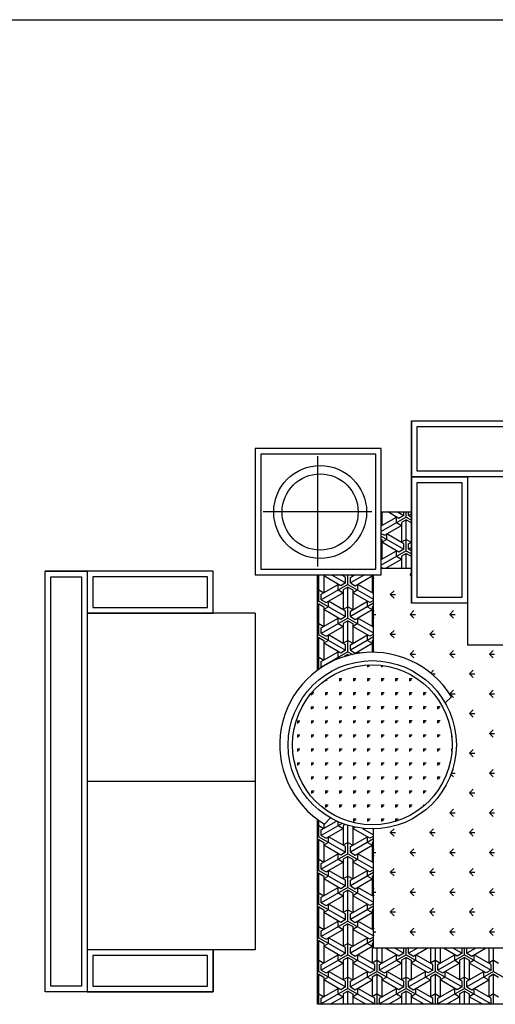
# Model space of a CAD drawing. Header units: millimetres. Extents: x -30782 to 40110, y 35885 to 73818.
# Tile 13 of 166: x -26483 to -24786, y 55286 to 58796. Entities that reach past the tile are written whole.
import ezdxf

# ---------------------------------------------------------------- set-up
doc = ezdxf.new("R2010")
doc.units = ezdxf.units.MM
doc.layers.add('L1', color=7, linetype='Continuous')

# ---------------------------------------------------------------- blocks, each defined once
blk = doc.blocks.new('A$C6C4D0418')
for p, q in [((1307.7, 2080), (3507.7, 2080)), ((1307.7, 2080), (1307.7, 1430)), ((1307.7, 1880), (1307.7, 2080)), ((1327.7, 2060), (3487.7, 2060)), ((1327.7, 1900), (1327.7, 2060)), ((1199.7, 1980.6), (749.7, 1980.6)), ((749.7, 1980.6), (749.7, 1530.6)), ((1199.7, 1530.6), (1199.7, 1980.6)), ((1179.7, 1960.6), (769.7, 1960.6)), ((769.7, 1960.6), (769.7, 1550.6)), ((972.1, 1953.9), (972.1, 1560.5)), ((1179.7, 1550.6), (1179.7, 1960.6)), ((3487.7, 1900), (1327.7, 1900)), ((3507.7, 1880), (1307.7, 1880)), ((3507.7, 1880), (1307.7, 1880)), ((1307.7, 1880), (1507.7, 1880)), ((1307.7, 1430), (1307.7, 1880)), ((1507.7, 1880), (1507.7, 1280)), ((1507.7, 1880), (1507.7, 1430)), ((1327.7, 1860), (1487.7, 1860)), ((1327.7, 1450), (1327.7, 1860)), ((1487.7, 1860), (1487.7, 1450)), ((1166.2, 1754.8), (777.9, 1754.8)), ((1199.7, 1754.8), (1307.7, 1754.8)), ((1202.2, 1754.8), (1202.2, 1706.9)), ((1262.8, 1731.9), (1223.1, 1754.8)), ((1257.7, 1754.8), (1280.1, 1741.9)), ((1280.1, 1741.9), (1280.1, 1754.8)), ((1288.8, 1736.9), (1288.8, 1754.8)), ((1297.4, 1741.9), (1297.4, 1754.8)), ((1288.8, 1736.9), (1199.7, 1685.5)), ((1199.7, 1705.5), (1254.1, 1736.9)), ((1254.1, 1716.9), (1254.1, 1736.9)), ((1280.1, 1741.9), (1262.8, 1731.9)), ((1288.8, 1726.9), (1271.4, 1716.9)), ((1288.8, 1736.9), (1307.7, 1726)), ((1288.8, 1616.9), (1288.8, 1726.9)), ((1288.8, 1726.9), (1306.1, 1716.9)), ((1307.7, 1747.8), (1297.4, 1741.9)), ((1297.4, 1741.9), (1307.7, 1736)), ((1199.7, 1708.3), (1202.2, 1706.9)), ((1210.8, 1671.9), (1271.4, 1706.9)), ((1254.1, 1716.9), (1271.4, 1706.9)), ((1271.4, 1716.9), (1271.4, 1646.9)), ((1306.1, 1716.9), (1306.1, 1646.9)), ((1307.7, 1707.8), (1306.1, 1706.9)), ((1307.7, 1706), (1306.1, 1706.9)), ((1199.7, 1678.3), (1210.8, 1671.9)), ((1199.7, 1668.3), (1280.1, 1621.9)), ((1199.7, 1658.3), (1202.2, 1656.9)), ((1219.5, 1656.9), (1202.2, 1646.9)), ((1202.2, 1656.9), (1202.2, 1586.9)), ((1219.5, 1656.9), (1219.5, 1676.9)), ((1280.1, 1641.9), (1219.5, 1676.9)), ((1288.8, 1656.9), (1271.4, 1646.9)), ((1288.8, 1656.9), (1306.1, 1646.9)), ((1288.8, 1616.9), (1199.7, 1565.5)), ((1199.7, 1585.5), (1254.1, 1616.9)), ((1262.8, 1611.9), (1202.2, 1646.9)), ((1254.1, 1596.9), (1254.1, 1616.9)), ((1280.1, 1621.9), (1262.8, 1611.9)), ((1280.1, 1621.9), (1280.1, 1641.9)), ((1288.8, 1616.9), (1307.7, 1606)), ((1297.4, 1641.9), (1307.7, 1647.8)), ((1297.4, 1621.9), (1297.4, 1641.9)), ((1307.7, 1627.8), (1297.4, 1621.9)), ((1297.4, 1621.9), (1307.7, 1616)), ((1199.7, 1588.3), (1202.2, 1586.9)), ((1215.9, 1554.8), (1271.4, 1586.9)), ((1254.1, 1596.9), (1271.4, 1586.9)), ((1288.8, 1606.9), (1271.4, 1596.9)), ((1271.4, 1596.9), (1271.4, 1554.8)), ((1288.8, 1554.8), (1288.8, 1606.9)), ((1288.8, 1606.9), (1306.1, 1596.9)), ((1306.1, 1596.9), (1306.1, 1554.8)), ((1307.7, 1587.8), (1306.1, 1586.9)), ((1307.7, 1586), (1306.1, 1586.9)), ((769.7, 1550.6), (1179.7, 1550.6)), ((1199.7, 1558.3), (1205.8, 1554.8)), ((1199.7, 1554.8), (1307.7, 1554.8)), ((1219.5, 1554.8), (1219.5, 1556.9)), ((1223.1, 1554.8), (1219.5, 1556.9)), ((600, 1544.1), (0, 1544.1)), ((0, 44.1), (0, 1544.1)), ((0, 1544.1), (150, 1544.1)), ((20, 64.1), (20, 1524.1)), ((20, 1524.1), (130, 1524.1)), ((130, 1524.1), (130, 64.1)), ((600, 1544.1), (150, 1544.1)), ((150, 1544.1), (150, 44.1)), ((150, 1544.1), (150, 44.1)), ((150, 1544.1), (150, 1394.1)), ((170, 1524.1), (170, 1414.1)), ((580, 1524.1), (170, 1524.1)), ((580, 1414.1), (580, 1524.1)), ((600, 1394.1), (600, 1544.1)), ((749.7, 1530.6), (1199.7, 1530.6)), ((972.2, 1190.8), (972.2, 1530.6)), ((977, 1436.9), (977, 1530.6)), ((1000.8, 1530.6), (994.3, 1526.9)), ((994.3, 1530.6), (994.3, 1466.9)), ((1054.9, 1491.9), (994.3, 1526.9)), ((1022.5, 1530.6), (1072.3, 1501.9)), ((1072.3, 1521.9), (1057.2, 1530.6)), ((1070, 1530.6), (1063.6, 1526.9)), ((1063.6, 1530.6), (1063.6, 1526.9)), ((1072.3, 1501.9), (1072.3, 1521.9)), ((1080.9, 1496.9), (1080.9, 1530.6)), ((1139.3, 1530.6), (1089.6, 1501.9)), ((1089.6, 1521.9), (1104.7, 1530.6)), ((1089.6, 1501.9), (1089.6, 1521.9)), ((1091.8, 1530.6), (1098.2, 1526.9)), ((1098.2, 1530.6), (1098.2, 1526.9)), ((1106.9, 1491.9), (1167.5, 1526.9)), ((1161.1, 1530.6), (1167.5, 1526.9)), ((1167.5, 1530.6), (1167.5, 1466.9)), ((1172.2, 1254.9), (1172.2, 1530.6)), ((1172.2, 1520.3), (1174.5, 1518)), ((1302.7, 1531.3), (1307.7, 1536.3)), ((1302.7, 1531.3), (1307.7, 1526.2)), ((1302.7, 1531.3), (1307.7, 1531.3)), ((977, 1476.9), (972.2, 1474.1)), ((977, 1476.9), (994.3, 1466.9)), ((1080.9, 1496.9), (985.7, 1441.9)), ((985.7, 1461.9), (1046.3, 1496.9)), ((1046.3, 1476.9), (1046.3, 1496.9)), ((1046.3, 1476.9), (1063.6, 1466.9)), ((1072.3, 1501.9), (1054.9, 1491.9)), ((1080.9, 1486.9), (1063.6, 1476.9)), ((1063.6, 1476.9), (1063.6, 1406.9)), ((1080.9, 1496.9), (1172.2, 1444.2)), ((1080.9, 1376.9), (1080.9, 1486.9)), ((1080.9, 1486.9), (1098.2, 1476.9)), ((1089.6, 1501.9), (1106.9, 1491.9)), ((1098.2, 1476.9), (1098.2, 1406.9)), ((1115.6, 1476.9), (1098.2, 1466.9)), ((1115.6, 1476.9), (1115.6, 1496.9)), ((1172.2, 1464.2), (1115.6, 1496.9)), ((985.7, 1441.9), (985.7, 1461.9)), ((985.7, 1441.9), (1003, 1431.9)), ((1003, 1431.9), (1063.6, 1466.9)), ((1158.9, 1431.9), (1098.2, 1466.9)), ((1172.2, 1439.6), (1158.9, 1431.9)), ((1172.2, 1469.6), (1167.5, 1466.9)), ((1231.9, 1460.6), (1245.2, 1473.8)), ((1231.9, 1460.6), (1245.2, 1447.3)), ((1231.9, 1460.6), (1250.7, 1460.6)), ((1487.7, 1450), (1327.7, 1450)), ((170, 1414.1), (580, 1414.1)), ((977, 1436.9), (972.2, 1434.1)), ((977, 1426.9), (972.2, 1424.1)), ((977, 1436.9), (1072.3, 1381.9)), ((977, 1316.9), (977, 1426.9)), ((977, 1426.9), (994.3, 1416.9)), ((1011.6, 1416.9), (994.3, 1406.9)), ((994.3, 1416.9), (994.3, 1346.9)), ((1054.9, 1371.9), (994.3, 1406.9)), ((1011.6, 1416.9), (1011.6, 1436.9)), ((1072.3, 1401.9), (1011.6, 1436.9)), ((1080.9, 1416.9), (1063.6, 1406.9)), ((1080.9, 1416.9), (1098.2, 1406.9)), ((1089.6, 1401.9), (1150.2, 1436.9)), ((1172.2, 1429.6), (1089.6, 1381.9)), ((1106.9, 1371.9), (1167.5, 1406.9)), ((1150.2, 1416.9), (1150.2, 1436.9)), ((1150.2, 1416.9), (1167.5, 1406.9)), ((1172.2, 1419.6), (1167.5, 1416.9)), ((1167.5, 1416.9), (1167.5, 1346.9)), ((1507.7, 1430), (1307.7, 1430)), ((750, 1394.1), (150, 1394.1)), ((150, 1394.1), (600, 1394.1)), ((750, 1394.1), (750, 194.1)), ((1080.9, 1376.9), (985.7, 1321.9)), ((985.7, 1341.9), (1046.3, 1376.9)), ((1046.3, 1356.9), (1046.3, 1376.9)), ((1072.3, 1381.9), (1054.9, 1371.9)), ((1072.3, 1381.9), (1072.3, 1401.9)), ((1080.9, 1376.9), (1172.2, 1324.2)), ((1089.6, 1381.9), (1089.6, 1401.9)), ((1089.6, 1381.9), (1106.9, 1371.9)), ((1115.6, 1356.9), (1115.6, 1376.9)), ((1172.2, 1344.2), (1115.6, 1376.9)), ((1172.2, 1400.9), (1174.5, 1403.1)), ((1172.2, 1389.9), (1180, 1389.9)), ((1172.2, 1378.9), (1174.5, 1376.6)), ((1302.7, 1389.9), (1315.9, 1403.1)), ((1302.7, 1389.9), (1321.4, 1389.9)), ((1302.7, 1389.9), (1315.9, 1376.6)), ((1444.1, 1389.9), (1457.3, 1403.1)), ((1444.1, 1389.9), (1457.3, 1376.6)), ((1444.1, 1389.9), (1462.8, 1389.9)), ((977, 1356.9), (972.2, 1354.1)), ((977, 1356.9), (994.3, 1346.9)), ((985.7, 1321.9), (985.7, 1341.9)), ((1003, 1311.9), (1063.6, 1346.9)), ((1046.3, 1356.9), (1063.6, 1346.9)), ((1080.9, 1366.9), (1063.6, 1356.9)), ((1063.6, 1356.9), (1063.6, 1286.9)), ((1080.9, 1256.9), (1080.9, 1366.9)), ((1080.9, 1366.9), (1098.2, 1356.9)), ((1115.6, 1356.9), (1098.2, 1346.9)), ((1098.2, 1356.9), (1098.2, 1286.9)), ((1158.9, 1311.9), (1098.2, 1346.9)), ((1172.2, 1349.6), (1167.5, 1346.9)), ((977, 1316.9), (972.2, 1314.1)), ((977, 1306.9), (972.2, 1304.1)), ((977, 1316.9), (1072.3, 1261.9)), ((977, 1196.9), (977, 1306.9)), ((977, 1306.9), (994.3, 1296.9)), ((985.7, 1321.9), (1003, 1311.9)), ((1011.6, 1296.9), (1011.6, 1316.9)), ((1072.3, 1281.9), (1011.6, 1316.9)), ((1089.6, 1281.9), (1150.2, 1316.9)), ((1172.2, 1309.6), (1089.6, 1261.9)), ((1150.2, 1296.9), (1150.2, 1316.9)), ((1172.2, 1319.6), (1158.9, 1311.9)), ((1172.2, 1299.6), (1167.5, 1296.9)), ((1231.9, 1319.2), (1245.2, 1332.4)), ((1231.9, 1319.2), (1245.2, 1305.9)), ((1231.9, 1319.2), (1250.7, 1319.2)), ((1373.4, 1319.2), (1386.6, 1332.4)), ((1373.4, 1319.2), (1386.6, 1305.9)), ((1373.4, 1319.2), (1392.1, 1319.2)), ((1011.6, 1296.9), (994.3, 1286.9)), ((994.3, 1296.9), (994.3, 1226.9)), ((1054.9, 1251.9), (994.3, 1286.9)), ((1080.9, 1296.9), (1063.6, 1286.9)), ((1072.3, 1261.9), (1072.3, 1281.9)), ((1080.9, 1296.9), (1098.2, 1286.9)), ((1089.6, 1261.9), (1089.6, 1281.9)), ((1106.9, 1251.9), (1167.5, 1286.9)), ((1150.2, 1296.9), (1167.5, 1286.9)), ((1167.5, 1296.9), (1167.5, 1254.9)), ((3307.7, 1280), (1507.7, 1280)), ((977, 1236.9), (972.2, 1234.1)), ((977, 1236.9), (994.3, 1226.9)), ((1080.9, 1256.9), (985.7, 1201.9)), ((985.7, 1221.9), (1046.3, 1256.9)), ((1046.3, 1236.9), (1046.3, 1256.9)), ((1046.3, 1236.9), (1051.6, 1233.8)), ((1072.3, 1261.9), (1054.9, 1251.9)), ((1080.9, 1246.9), (1068.3, 1239.6)), ((1080.9, 1256.9), (1097.4, 1247.4)), ((1080.9, 1243.3), (1080.9, 1246.9)), ((1080.9, 1246.9), (1085.2, 1244.4)), ((1089.6, 1261.9), (1106.9, 1251.9)), ((1115.6, 1250.8), (1115.6, 1256.9)), ((1124, 1252), (1115.6, 1256.9)), ((1172.2, 1259.4), (1174.5, 1261.7)), ((1302.7, 1248.4), (1315.9, 1261.7)), ((1302.7, 1248.4), (1321.4, 1248.4)), ((1302.7, 1248.4), (1315.9, 1235.2)), ((1444.1, 1248.4), (1457.3, 1261.7)), ((1444.1, 1248.4), (1457.3, 1235.2)), ((1444.1, 1248.4), (1462.8, 1248.4)), ((1585.5, 1248.4), (1598.8, 1261.7)), ((1585.5, 1248.4), (1598.8, 1235.2)), ((1585.5, 1248.4), (1604.2, 1248.4)), ((977, 1196.9), (972.2, 1194.1)), ((977, 1196.9), (979, 1195.7)), ((985.7, 1201.9), (985.7, 1221.9)), ((985.7, 1201.9), (987, 1201.1)), ((1100.1, 1201.8), (1100.1, 1201.6)), ((1150.1, 1209.4), (1150.1, 1201.6)), ((1151.6, 1209.5), (1156.7, 1204.4)), ((1200.1, 1208.1), (1200.1, 1201.6)), ((1203.4, 1207.6), (1206.7, 1204.4)), ((1007.9, 1160.9), (1009.5, 1160.9)), ((1050.1, 1160.9), (1056.7, 1154.3)), ((1050.1, 1160.9), (1050.1, 1151.6)), ((1050.1, 1160.9), (1059.5, 1160.9)), ((1100.1, 1161), (1106.7, 1154.3)), ((1100.1, 1161), (1100.1, 1151.6)), ((1100.1, 1161), (1109.5, 1161)), ((1150.1, 1161), (1156.7, 1154.4)), ((1150.1, 1161), (1150.1, 1151.6)), ((1150.1, 1161), (1159.5, 1161)), ((1200.1, 1161), (1206.7, 1154.4)), ((1200.1, 1161), (1200.1, 1151.6)), ((1200.1, 1161), (1209.5, 1161)), ((1250.1, 1161), (1256.7, 1154.4)), ((1250.1, 1161), (1250.1, 1151.7)), ((1250.1, 1161), (1259.5, 1161)), ((1300.1, 1161.1), (1306.7, 1154.4)), ((1300.1, 1161.1), (1300.1, 1151.7)), ((1300.1, 1161.1), (1309.5, 1161.1)), ((1376.2, 1180.6), (1386.6, 1191)), ((1379.7, 1177.7), (1392.1, 1177.7)), ((1514.8, 1177.7), (1528, 1191)), ((1514.8, 1177.7), (1528, 1164.5)), ((1514.8, 1177.7), (1533.5, 1177.7)), ((1000.1, 1155.5), (1000.1, 1151.5)), ((1003.3, 1157.7), (1006.7, 1154.3)), ((950.1, 1109.1), (950.1, 1101.5)), ((951, 1110.1), (956.8, 1104.3)), ((951.7, 1110.9), (959.5, 1110.9)), ((1000.1, 1110.9), (1006.8, 1104.3)), ((1000.1, 1110.9), (1000.1, 1101.5)), ((1000.1, 1110.9), (1009.5, 1110.9)), ((1050.1, 1110.9), (1056.8, 1104.3)), ((1050.1, 1110.9), (1050.1, 1101.6)), ((1050.1, 1110.9), (1059.5, 1110.9)), ((1100.1, 1111), (1106.8, 1104.3)), ((1100.1, 1111), (1100.1, 1101.6)), ((1100.1, 1111), (1109.5, 1111)), ((1150.1, 1111), (1156.8, 1104.4)), ((1150.1, 1111), (1150.1, 1101.6)), ((1150.1, 1111), (1159.5, 1111)), ((1200.1, 1111), (1206.8, 1104.4)), ((1200.1, 1111), (1200.1, 1101.6)), ((1200.1, 1111), (1209.5, 1111)), ((1250.1, 1111), (1256.8, 1104.4)), ((1250.1, 1111), (1250.1, 1101.7)), ((1250.1, 1111), (1259.5, 1111)), ((1300.1, 1111.1), (1306.8, 1104.4)), ((1300.1, 1111.1), (1300.1, 1101.7)), ((1300.1, 1111.1), (1309.5, 1111.1)), ((1350.1, 1111.1), (1356.8, 1104.5)), ((1350.1, 1111.1), (1350.1, 1101.7)), ((1350.1, 1111.1), (1359.5, 1111.1)), ((1449.9, 1095.9), (1428, 1074)), ((1444.1, 1107), (1457.3, 1120.3)), ((1444.1, 1107), (1457.3, 1093.8)), ((1444.1, 1107), (1462.8, 1107)), ((1585.5, 1107), (1598.8, 1120.3)), ((1585.5, 1107), (1598.8, 1093.8)), ((1585.5, 1107), (1604.2, 1107)), ((950.1, 1060.9), (956.8, 1054.3)), ((950.1, 1060.9), (950.1, 1051.5)), ((950.1, 1060.9), (959.5, 1060.9)), ((1000.1, 1060.9), (1006.8, 1054.3)), ((1000.1, 1060.9), (1000.1, 1051.5)), ((1000.1, 1060.9), (1009.5, 1060.9)), ((1050.1, 1060.9), (1056.8, 1054.3)), ((1050.1, 1060.9), (1050.1, 1051.6)), ((1050.1, 1060.9), (1059.5, 1060.9)), ((1100.1, 1061), (1106.8, 1054.3)), ((1100.1, 1061), (1100.1, 1051.6)), ((1100.1, 1061), (1109.5, 1061)), ((1150.1, 1061), (1156.8, 1054.4)), ((1150.1, 1061), (1150.1, 1051.6)), ((1150.1, 1061), (1159.5, 1061)), ((1200.1, 1061), (1206.8, 1054.4)), ((1200.1, 1061), (1200.1, 1051.6)), ((1200.1, 1061), (1209.5, 1061)), ((1250.1, 1061), (1256.8, 1054.4)), ((1250.1, 1061), (1250.1, 1051.7)), ((1250.1, 1061), (1259.5, 1061)), ((1300.1, 1061.1), (1306.8, 1054.4)), ((1300.1, 1061.1), (1300.1, 1051.7)), ((1300.1, 1061.1), (1309.5, 1061.1)), ((1350.1, 1061.1), (1356.8, 1054.5)), ((1350.1, 1061.1), (1350.1, 1051.7)), ((1350.1, 1061.1), (1359.5, 1061.1)), ((1400.1, 1061.1), (1406.8, 1054.5)), ((1400.1, 1061.1), (1400.1, 1051.7)), ((1400.1, 1061.1), (1409.5, 1061.1)), ((1514.8, 1036.3), (1528, 1049.6)), ((1514.8, 1036.3), (1528, 1023.1)), ((1514.8, 1036.3), (1533.5, 1036.3)), ((900.2, 1010.9), (906.8, 1004.2)), ((900.2, 1010.9), (900.2, 1001.5)), ((900.2, 1010.9), (909.5, 1010.9)), ((950.2, 1010.9), (956.8, 1004.3)), ((950.2, 1010.9), (950.2, 1001.5)), ((950.2, 1010.9), (959.5, 1010.9)), ((1000.2, 1010.9), (1006.8, 1004.3)), ((1000.2, 1010.9), (1000.2, 1001.5)), ((1000.2, 1010.9), (1009.5, 1010.9)), ((1050.2, 1010.9), (1056.8, 1004.3)), ((1050.2, 1010.9), (1050.2, 1001.6)), ((1050.2, 1010.9), (1059.5, 1010.9)), ((1100.2, 1011), (1106.8, 1004.3)), ((1100.2, 1011), (1100.2, 1001.6)), ((1100.2, 1011), (1109.5, 1011)), ((1150.2, 1011), (1156.8, 1004.4)), ((1150.2, 1011), (1150.2, 1001.6)), ((1150.2, 1011), (1159.5, 1011)), ((1200.2, 1011), (1206.8, 1004.4)), ((1200.2, 1011), (1200.2, 1001.6)), ((1200.2, 1011), (1209.5, 1011)), ((1250.2, 1011), (1256.8, 1004.4)), ((1250.2, 1011), (1250.2, 1001.7)), ((1250.2, 1011), (1259.5, 1011)), ((1300.2, 1011.1), (1306.8, 1004.4)), ((1300.2, 1011.1), (1300.2, 1001.7)), ((1300.2, 1011.1), (1309.5, 1011.1)), ((1350.2, 1011.1), (1356.8, 1004.5)), ((1350.2, 1011.1), (1350.2, 1001.7)), ((1350.2, 1011.1), (1359.5, 1011.1)), ((1400.2, 1011.1), (1406.8, 1004.5)), ((1400.2, 1011.1), (1400.2, 1001.7)), ((1400.2, 1011.1), (1409.5, 1011.1)), ((900.2, 960.9), (906.8, 954.2)), ((900.2, 960.9), (900.2, 951.5)), ((900.2, 960.9), (909.6, 960.9)), ((950.2, 960.9), (956.8, 954.3)), ((950.2, 960.9), (950.2, 951.5)), ((950.2, 960.9), (959.6, 960.9)), ((1000.2, 960.9), (1006.8, 954.3)), ((1000.2, 960.9), (1000.2, 951.5)), ((1000.2, 960.9), (1009.6, 960.9)), ((1050.2, 960.9), (1056.8, 954.3)), ((1050.2, 960.9), (1050.2, 951.6)), ((1050.2, 960.9), (1059.6, 960.9)), ((1100.2, 961), (1106.8, 954.3)), ((1100.2, 961), (1100.2, 951.6)), ((1100.2, 961), (1109.6, 961)), ((1150.2, 961), (1156.8, 954.4)), ((1150.2, 961), (1150.2, 951.6)), ((1150.2, 961), (1159.6, 961)), ((1200.2, 961), (1206.8, 954.4)), ((1200.2, 961), (1200.2, 951.6)), ((1200.2, 961), (1209.6, 961)), ((1250.2, 961), (1256.8, 954.4)), ((1250.2, 961), (1250.2, 951.7)), ((1250.2, 961), (1259.6, 961)), ((1300.2, 961.1), (1306.8, 954.4)), ((1300.2, 961.1), (1300.2, 951.7)), ((1300.2, 961.1), (1309.6, 961.1)), ((1350.2, 961.1), (1356.8, 954.5)), ((1350.2, 961.1), (1350.2, 951.7)), ((1350.2, 961.1), (1359.6, 961.1)), ((1400.2, 961.1), (1406.8, 954.5)), ((1400.2, 961.1), (1400.2, 951.7)), ((1400.2, 961.1), (1409.6, 961.1)), ((1450.2, 961.1), (1450.3, 961)), ((1450.2, 961.1), (1450.2, 951.8)), ((1450.2, 961.1), (1450.3, 961.1)), ((1585.5, 965.6), (1598.8, 978.9)), ((1585.5, 965.6), (1598.8, 952.3)), ((1585.5, 965.6), (1604.2, 965.6)), ((900.2, 910.9), (906.8, 904.2)), ((900.2, 910.9), (900.2, 901.5)), ((900.2, 910.9), (909.6, 910.9)), ((950.2, 910.9), (956.8, 904.3)), ((950.2, 910.9), (950.2, 901.5)), ((950.2, 910.9), (959.6, 910.9)), ((1000.2, 910.9), (1006.8, 904.3)), ((1000.2, 910.9), (1000.2, 901.5)), ((1000.2, 910.9), (1009.6, 910.9)), ((1050.2, 910.9), (1056.8, 904.3)), ((1050.2, 910.9), (1050.2, 901.6)), ((1050.2, 910.9), (1059.6, 910.9)), ((1100.2, 911), (1106.8, 904.3)), ((1100.2, 911), (1100.2, 901.6)), ((1100.2, 911), (1109.6, 911)), ((1150.2, 911), (1156.8, 904.4)), ((1150.2, 911), (1150.2, 901.6)), ((1150.2, 911), (1159.6, 911)), ((1200.2, 911), (1206.8, 904.4)), ((1200.2, 911), (1200.2, 901.6)), ((1200.2, 911), (1209.6, 911)), ((1250.2, 911), (1256.8, 904.4)), ((1250.2, 911), (1250.2, 901.7)), ((1250.2, 911), (1259.6, 911)), ((1300.2, 911.1), (1306.8, 904.4)), ((1300.2, 911.1), (1300.2, 901.7)), ((1300.2, 911.1), (1309.6, 911.1)), ((1350.2, 911.1), (1356.8, 904.5)), ((1350.2, 911.1), (1350.2, 901.7)), ((1350.2, 911.1), (1359.6, 911.1)), ((1400.2, 911.1), (1406.8, 904.5)), ((1400.2, 911.1), (1400.2, 901.7)), ((1400.2, 911.1), (1409.6, 911.1)), ((1450.2, 911.1), (1452.2, 909.1)), ((1450.2, 911.1), (1450.2, 901.8)), ((1450.2, 911.1), (1452.3, 911.1)), ((1514.8, 894.9), (1528, 908.1)), ((1514.8, 894.9), (1528, 881.6)), ((1514.8, 894.9), (1533.5, 894.9)), ((900.2, 860.9), (906.9, 854.2)), ((900.2, 860.9), (900.2, 851.5)), ((900.2, 860.9), (909.6, 860.9)), ((950.2, 860.9), (956.9, 854.3)), ((950.2, 860.9), (950.2, 851.5)), ((950.2, 860.9), (959.6, 860.9)), ((1000.2, 860.9), (1006.9, 854.3)), ((1000.2, 860.9), (1000.2, 851.5)), ((1000.2, 860.9), (1009.6, 860.9)), ((1050.2, 860.9), (1056.9, 854.3)), ((1050.2, 860.9), (1050.2, 851.6)), ((1050.2, 860.9), (1059.6, 860.9)), ((1100.2, 861), (1106.9, 854.3)), ((1100.2, 861), (1100.2, 851.6)), ((1100.2, 861), (1109.6, 861)), ((1150.2, 861), (1156.9, 854.4)), ((1150.2, 861), (1150.2, 851.6)), ((1150.2, 861), (1159.6, 861)), ((1200.2, 861), (1206.9, 854.4)), ((1200.2, 861), (1200.2, 851.6)), ((1200.2, 861), (1209.6, 861)), ((1250.2, 861), (1256.9, 854.4)), ((1250.2, 861), (1250.2, 851.7)), ((1250.2, 861), (1259.6, 861)), ((1300.2, 861.1), (1306.9, 854.4)), ((1300.2, 861.1), (1300.2, 851.7)), ((1300.2, 861.1), (1309.6, 861.1)), ((1350.2, 861.1), (1356.9, 854.5)), ((1350.2, 861.1), (1350.2, 851.7)), ((1350.2, 861.1), (1359.6, 861.1)), ((1400.2, 861.1), (1406.9, 854.5)), ((1400.2, 861.1), (1400.2, 851.7)), ((1400.2, 861.1), (1409.6, 861.1)), ((906.4, 810.9), (909.6, 810.9)), ((950.3, 810.9), (956.9, 804.3)), ((950.3, 810.9), (950.3, 801.5)), ((950.3, 810.9), (959.6, 810.9)), ((1000.3, 810.9), (1006.9, 804.3)), ((1000.3, 810.9), (1000.3, 801.5)), ((1000.3, 810.9), (1009.6, 810.9)), ((1050.3, 810.9), (1056.9, 804.3)), ((1050.3, 810.9), (1050.3, 801.6)), ((1050.3, 810.9), (1059.6, 810.9)), ((1100.3, 811), (1106.9, 804.3)), ((1100.3, 811), (1100.3, 801.6)), ((1100.3, 811), (1109.6, 811)), ((1150.3, 811), (1156.9, 804.4)), ((1150.3, 811), (1150.3, 801.6)), ((1150.3, 811), (1159.6, 811)), ((1200.3, 811), (1206.9, 804.4)), ((1200.3, 811), (1200.3, 801.6)), ((1200.3, 811), (1209.6, 811)), ((1250.3, 811), (1256.9, 804.4)), ((1250.3, 811), (1250.3, 801.7)), ((1250.3, 811), (1259.6, 811)), ((1300.3, 811.1), (1306.9, 804.4)), ((1300.3, 811.1), (1300.3, 801.7)), ((1300.3, 811.1), (1309.6, 811.1)), ((1350.3, 811.1), (1356.9, 804.5)), ((1350.3, 811.1), (1350.3, 801.7)), ((1350.3, 811.1), (1359.6, 811.1)), ((1400.3, 811.1), (1406.9, 804.5)), ((1400.3, 811.1), (1400.3, 801.7)), ((1400.3, 811.1), (1409.6, 811.1)), ((1448.6, 819.7), (1457.3, 810.9)), ((1450.2, 824.2), (1462.8, 824.2)), ((1453.4, 833.5), (1457.3, 837.4)), ((1585.5, 824.2), (1598.8, 837.4)), ((1585.5, 824.2), (1598.8, 810.9)), ((1585.5, 824.2), (1604.2, 824.2)), ((750, 794.1), (150, 794.1)), ((950.3, 760.9), (956.9, 754.3)), ((950.3, 760.9), (950.3, 751.5)), ((950.3, 760.9), (959.7, 760.9)), ((1000.3, 760.9), (1006.9, 754.3)), ((1000.3, 760.9), (1000.3, 751.5)), ((1000.3, 760.9), (1009.7, 760.9)), ((1050.3, 760.9), (1056.9, 754.3)), ((1050.3, 760.9), (1050.3, 751.6)), ((1050.3, 760.9), (1059.7, 760.9)), ((1100.3, 761), (1106.9, 754.3)), ((1100.3, 761), (1100.3, 751.6)), ((1100.3, 761), (1109.7, 761)), ((1150.3, 761), (1156.9, 754.4)), ((1150.3, 761), (1150.3, 751.6)), ((1150.3, 761), (1159.7, 761)), ((1200.3, 761), (1206.9, 754.4)), ((1200.3, 761), (1200.3, 751.6)), ((1200.3, 761), (1209.7, 761)), ((1250.3, 761), (1256.9, 754.4)), ((1250.3, 761), (1250.3, 751.7)), ((1250.3, 761), (1259.7, 761)), ((1300.3, 761.1), (1306.9, 754.4)), ((1300.3, 761.1), (1300.3, 751.7)), ((1300.3, 761.1), (1309.7, 761.1)), ((1350.3, 761.1), (1356.9, 754.5)), ((1350.3, 761.1), (1350.3, 751.7)), ((1350.3, 761.1), (1359.7, 761.1)), ((1400.3, 761.1), (1400.6, 760.8)), ((1400.3, 761.1), (1400.3, 760.3)), ((1400.3, 761.1), (1400.9, 761.1)), ((1514.8, 753.5), (1528, 766.7)), ((1514.8, 753.5), (1528, 740.2)), ((1514.8, 753.5), (1533.5, 753.5)), ((1000.3, 710.9), (1006.9, 704.3)), ((1000.3, 710.9), (1000.3, 701.5)), ((1000.3, 710.9), (1009.7, 710.9)), ((1050.3, 710.9), (1056.9, 704.3)), ((1050.3, 710.9), (1050.3, 701.6)), ((1050.3, 710.9), (1059.7, 710.9)), ((1100.3, 711), (1106.9, 704.3)), ((1100.3, 711), (1100.3, 701.6)), ((1100.3, 711), (1109.7, 711)), ((1150.3, 711), (1156.9, 704.4)), ((1150.3, 711), (1150.3, 701.6)), ((1150.3, 711), (1159.7, 711)), ((1200.3, 711), (1206.9, 704.4)), ((1200.3, 711), (1200.3, 701.6)), ((1200.3, 711), (1209.7, 711)), ((1250.3, 711), (1256.9, 704.4)), ((1250.3, 711), (1250.3, 701.7)), ((1250.3, 711), (1259.7, 711)), ((1300.3, 711.1), (1306.9, 704.4)), ((1300.3, 711.1), (1300.3, 701.7)), ((1300.3, 711.1), (1309.7, 711.1)), ((1350.3, 711.1), (1353, 708.4)), ((1350.3, 711.1), (1350.3, 706.1)), ((1350.3, 711.1), (1356.1, 711.1)), ((1444.1, 682.8), (1457.3, 696)), ((1444.1, 682.8), (1457.3, 669.5)), ((1444.1, 682.8), (1462.8, 682.8)), ((1585.5, 682.8), (1598.8, 696)), ((1585.5, 682.8), (1598.8, 669.5)), ((1585.5, 682.8), (1604.2, 682.8)), ((972.2, 0), (972.2, 659)), ((977, 636.9), (972.2, 634.1)), ((977, 596.9), (977, 655.5)), ((977, 636.9), (994.3, 626.9)), ((985.7, 621.9), (1040.1, 653.3)), ((1060.1, 644.9), (985.7, 601.9)), ((994.3, 644.1), (994.3, 626.9)), ((1018.8, 664.4), (996.9, 642.5)), ((1046.3, 636.9), (1046.3, 650.6)), ((1046.3, 636.9), (1063.6, 626.9)), ((1070.7, 641), (1063.6, 636.9)), ((1063.6, 636.9), (1063.6, 566.9)), ((1080.9, 536.9), (1080.9, 637.7)), ((1098.2, 633), (1098.2, 566.9)), ((1100.3, 661), (1107, 654.3)), ((1100.3, 661), (1100.3, 651.6)), ((1100.3, 661), (1109.7, 661)), ((1150.3, 661), (1157, 654.4)), ((1150.3, 661), (1150.3, 651.6)), ((1150.3, 661), (1159.7, 661)), ((1200.3, 661), (1207, 654.4)), ((1200.3, 661), (1200.3, 651.6)), ((1200.3, 661), (1209.7, 661)), ((1250.3, 661), (1257, 654.4)), ((1250.3, 661), (1250.3, 652.2)), ((1250.3, 661), (1259.7, 661)), ((977, 596.9), (972.2, 594.1)), ((977, 596.9), (1072.3, 541.9)), ((985.7, 601.9), (985.7, 621.9)), ((985.7, 601.9), (1003, 591.9)), ((1003, 591.9), (1063.6, 626.9)), ((1011.6, 576.9), (1011.6, 596.9)), ((1072.3, 561.9), (1011.6, 596.9)), ((1089.6, 561.9), (1150.2, 596.9)), ((1105.9, 631.3), (1098.2, 626.9)), ((1158.9, 591.9), (1098.2, 626.9)), ((1132.8, 626.9), (1172.2, 604.2)), ((1150.2, 576.9), (1150.2, 596.9)), ((1172.2, 599.6), (1158.9, 591.9)), ((1172.2, 624.2), (1170.9, 624.9)), ((1172.2, 200), (1172.2, 624.9)), ((1231.9, 612), (1245.2, 625.3)), ((1231.9, 612), (1245.2, 598.8)), ((1231.9, 612), (1250.7, 612)), ((1373.4, 612), (1386.6, 625.3)), ((1373.4, 612), (1386.6, 598.8)), ((1373.4, 612), (1392.1, 612)), ((1514.8, 612), (1528, 625.3)), ((1514.8, 612), (1528, 598.8)), ((1514.8, 612), (1533.5, 612)), ((977, 586.9), (972.2, 584.1)), ((977, 476.9), (977, 586.9)), ((977, 586.9), (994.3, 576.9)), ((1011.6, 576.9), (994.3, 566.9)), ((994.3, 576.9), (994.3, 506.9)), ((1054.9, 531.9), (994.3, 566.9)), ((1080.9, 576.9), (1063.6, 566.9)), ((1072.3, 541.9), (1072.3, 561.9)), ((1080.9, 576.9), (1098.2, 566.9)), ((1172.2, 589.6), (1089.6, 541.9)), ((1089.6, 541.9), (1089.6, 561.9)), ((1106.9, 531.9), (1167.5, 566.9)), ((1150.2, 576.9), (1167.5, 566.9)), ((1172.2, 579.6), (1167.5, 576.9)), ((1167.5, 576.9), (1167.5, 506.9)), ((1080.9, 536.9), (985.7, 481.9)), ((985.7, 501.9), (1046.3, 536.9)), ((1046.3, 516.9), (1046.3, 536.9)), ((1072.3, 541.9), (1054.9, 531.9)), ((1080.9, 526.9), (1063.6, 516.9)), ((1080.9, 536.9), (1172.2, 484.2)), ((1080.9, 416.9), (1080.9, 526.9)), ((1080.9, 526.9), (1098.2, 516.9)), ((1089.6, 541.9), (1106.9, 531.9)), ((1115.6, 516.9), (1115.6, 536.9)), ((1172.2, 504.2), (1115.6, 536.9)), ((1172.2, 552.3), (1174.5, 554.6)), ((1172.2, 541.3), (1180, 541.3)), ((1172.2, 530.3), (1174.5, 528.1)), ((1302.7, 541.3), (1315.9, 554.6)), ((1302.7, 541.3), (1321.4, 541.3)), ((1302.7, 541.3), (1315.9, 528.1)), ((1444.1, 541.3), (1457.3, 554.6)), ((1444.1, 541.3), (1457.3, 528.1)), ((1444.1, 541.3), (1462.8, 541.3)), ((1585.5, 541.3), (1598.8, 554.6)), ((1585.5, 541.3), (1598.8, 528.1)), ((1585.5, 541.3), (1604.2, 541.3)), ((977, 516.9), (972.2, 514.1)), ((977, 516.9), (994.3, 506.9)), ((985.7, 481.9), (985.7, 501.9)), ((1003, 471.9), (1063.6, 506.9)), ((1046.3, 516.9), (1063.6, 506.9)), ((1063.6, 516.9), (1063.6, 446.9)), ((1115.6, 516.9), (1098.2, 506.9)), ((1098.2, 516.9), (1098.2, 446.9)), ((1158.9, 471.9), (1098.2, 506.9)), ((1172.2, 509.6), (1167.5, 506.9)), ((977, 476.9), (972.2, 474.1)), ((977, 466.9), (972.2, 464.1)), ((977, 476.9), (1072.3, 421.9)), ((977, 356.9), (977, 466.9)), ((977, 466.9), (994.3, 456.9)), ((985.7, 481.9), (1003, 471.9)), ((1011.6, 456.9), (994.3, 446.9)), ((994.3, 456.9), (994.3, 386.9)), ((1011.6, 456.9), (1011.6, 476.9)), ((1072.3, 441.9), (1011.6, 476.9)), ((1080.9, 456.9), (1063.6, 446.9)), ((1080.9, 456.9), (1098.2, 446.9)), ((1089.6, 441.9), (1150.2, 476.9)), ((1172.2, 469.6), (1089.6, 421.9)), ((1150.2, 456.9), (1150.2, 476.9)), ((1150.2, 456.9), (1167.5, 446.9)), ((1172.2, 479.6), (1158.9, 471.9)), ((1172.2, 459.6), (1167.5, 456.9)), ((1167.5, 456.9), (1167.5, 386.9)), ((1231.9, 470.6), (1245.2, 483.9)), ((1231.9, 470.6), (1245.2, 457.4)), ((1231.9, 470.6), (1250.7, 470.6)), ((1373.4, 470.6), (1386.6, 483.9)), ((1373.4, 470.6), (1386.6, 457.4)), ((1373.4, 470.6), (1392.1, 470.6)), ((1514.8, 470.6), (1528, 483.9)), ((1514.8, 470.6), (1528, 457.4)), ((1514.8, 470.6), (1533.5, 470.6)), ((1054.9, 411.9), (994.3, 446.9)), ((1072.3, 421.9), (1054.9, 411.9)), ((1072.3, 421.9), (1072.3, 441.9)), ((1089.6, 421.9), (1089.6, 441.9)), ((1089.6, 421.9), (1106.9, 411.9)), ((1106.9, 411.9), (1167.5, 446.9)), ((977, 396.9), (972.2, 394.1)), ((977, 396.9), (994.3, 386.9)), ((1080.9, 416.9), (985.7, 361.9)), ((985.7, 381.9), (1046.3, 416.9)), ((1003, 351.9), (1063.6, 386.9)), ((1046.3, 396.9), (1046.3, 416.9)), ((1046.3, 396.9), (1063.6, 386.9)), ((1080.9, 406.9), (1063.6, 396.9)), ((1063.6, 396.9), (1063.6, 326.9)), ((1080.9, 416.9), (1172.2, 364.2)), ((1080.9, 296.9), (1080.9, 406.9)), ((1080.9, 406.9), (1098.2, 396.9)), ((1115.6, 396.9), (1098.2, 386.9)), ((1098.2, 396.9), (1098.2, 326.9)), ((1158.9, 351.9), (1098.2, 386.9)), ((1115.6, 396.9), (1115.6, 416.9)), ((1172.2, 384.2), (1115.6, 416.9)), ((1172.2, 389.6), (1167.5, 386.9)), ((1172.2, 410.9), (1174.5, 413.2)), ((1172.2, 399.9), (1180, 399.9)), ((1172.2, 388.9), (1174.5, 386.7)), ((1302.7, 399.9), (1315.9, 413.2)), ((1302.7, 399.9), (1321.4, 399.9)), ((1302.7, 399.9), (1315.9, 386.7)), ((1444.1, 399.9), (1457.3, 413.2)), ((1444.1, 399.9), (1457.3, 386.7)), ((1444.1, 399.9), (1462.8, 399.9)), ((1585.5, 399.9), (1598.8, 413.2)), ((1585.5, 399.9), (1598.8, 386.7)), ((1585.5, 399.9), (1604.2, 399.9)), ((977, 356.9), (972.2, 354.1)), ((977, 356.9), (1072.3, 301.9)), ((985.7, 361.9), (985.7, 381.9)), ((985.7, 361.9), (1003, 351.9)), ((1011.6, 336.9), (1011.6, 356.9)), ((1072.3, 321.9), (1011.6, 356.9)), ((1089.6, 321.9), (1150.2, 356.9)), ((1150.2, 336.9), (1150.2, 356.9)), ((1172.2, 359.6), (1158.9, 351.9)), ((977, 346.9), (972.2, 344.1)), ((977, 236.9), (977, 346.9)), ((977, 346.9), (994.3, 336.9)), ((1011.6, 336.9), (994.3, 326.9)), ((994.3, 336.9), (994.3, 266.9)), ((1054.9, 291.9), (994.3, 326.9)), ((1080.9, 336.9), (1063.6, 326.9)), ((1072.3, 301.9), (1072.3, 321.9)), ((1080.9, 336.9), (1098.2, 326.9)), ((1172.2, 349.6), (1089.6, 301.9)), ((1089.6, 301.9), (1089.6, 321.9)), ((1106.9, 291.9), (1167.5, 326.9)), ((1150.2, 336.9), (1167.5, 326.9)), ((1172.2, 339.6), (1167.5, 336.9)), ((1167.5, 336.9), (1167.5, 266.9)), ((1231.9, 329.2), (1245.2, 342.5)), ((1231.9, 329.2), (1245.2, 315.9)), ((1231.9, 329.2), (1250.7, 329.2)), ((1373.4, 329.2), (1386.6, 342.5)), ((1373.4, 329.2), (1386.6, 315.9)), ((1373.4, 329.2), (1392.1, 329.2)), ((1514.8, 329.2), (1528, 342.5)), ((1514.8, 329.2), (1528, 315.9)), ((1514.8, 329.2), (1533.5, 329.2)), ((1080.9, 296.9), (985.7, 241.9)), ((985.7, 261.9), (1046.3, 296.9)), ((1046.3, 276.9), (1046.3, 296.9)), ((1072.3, 301.9), (1054.9, 291.9)), ((1080.9, 286.9), (1063.6, 276.9)), ((1080.9, 296.9), (1172.2, 244.2)), ((1080.9, 176.9), (1080.9, 286.9)), ((1080.9, 286.9), (1098.2, 276.9)), ((1089.6, 301.9), (1106.9, 291.9)), ((1115.6, 276.9), (1115.6, 296.9)), ((1172.2, 264.2), (1115.6, 296.9)), ((977, 276.9), (972.2, 274.1)), ((977, 276.9), (994.3, 266.9)), ((985.7, 241.9), (985.7, 261.9)), ((1003, 231.9), (1063.6, 266.9)), ((1046.3, 276.9), (1063.6, 266.9)), ((1063.6, 276.9), (1063.6, 206.9)), ((1115.6, 276.9), (1098.2, 266.9)), ((1098.2, 276.9), (1098.2, 206.9)), ((1158.9, 231.9), (1098.2, 266.9)), ((1172.2, 269.6), (1167.5, 266.9)), ((1172.2, 269.5), (1174.5, 271.8)), ((1172.2, 258.5), (1180, 258.5)), ((1172.2, 247.5), (1174.5, 245.2)), ((1302.7, 258.5), (1315.9, 271.8)), ((1302.7, 258.5), (1321.4, 258.5)), ((1302.7, 258.5), (1315.9, 245.2)), ((1444.1, 258.5), (1457.3, 271.8)), ((1444.1, 258.5), (1457.3, 245.2)), ((1444.1, 258.5), (1462.8, 258.5)), ((1585.5, 258.5), (1598.8, 271.8)), ((1585.5, 258.5), (1598.8, 245.2)), ((1585.5, 258.5), (1604.2, 258.5)), ((977, 236.9), (972.2, 234.1)), ((977, 226.9), (972.2, 224.1)), ((977, 236.9), (1072.3, 181.9)), ((977, 116.9), (977, 226.9)), ((977, 226.9), (994.3, 216.9)), ((985.7, 241.9), (1003, 231.9)), ((1011.6, 216.9), (994.3, 206.9)), ((994.3, 216.9), (994.3, 146.9)), ((1011.6, 216.9), (1011.6, 236.9)), ((1072.3, 201.9), (1011.6, 236.9)), ((1080.9, 216.9), (1063.6, 206.9)), ((1080.9, 216.9), (1098.2, 206.9)), ((1089.6, 201.9), (1150.2, 236.9)), ((1172.2, 229.6), (1089.6, 181.9)), ((1150.2, 216.9), (1150.2, 236.9)), ((1150.2, 216.9), (1167.5, 206.9)), ((1172.2, 239.6), (1158.9, 231.9)), ((1172.2, 219.6), (1167.5, 216.9)), ((1167.5, 216.9), (1167.5, 146.9)), ((750, 194.1), (150, 194.1)), ((600, 194.1), (150, 194.1)), ((150, 194.1), (150, 44.1)), ((600, 194.1), (600, 44.1)), ((600, 44.1), (600, 194.1)), ((1080.9, 176.9), (985.7, 121.9)), ((985.7, 141.9), (1046.3, 176.9)), ((1054.9, 171.9), (994.3, 206.9)), ((1046.3, 156.9), (1046.3, 176.9)), ((1072.3, 181.9), (1054.9, 171.9)), ((1072.3, 181.9), (1072.3, 201.9)), ((1080.9, 176.9), (1176.2, 121.9)), ((1089.6, 181.9), (1089.6, 201.9)), ((1089.6, 181.9), (1106.9, 171.9)), ((1106.9, 171.9), (1167.5, 206.9)), ((1115.6, 156.9), (1115.6, 176.9)), ((1176.2, 141.9), (1115.6, 176.9)), ((3632.9, 200), (1172.2, 200)), ((1184.8, 116.9), (1184.8, 200)), ((1288.8, 176.9), (1193.5, 121.9)), ((1193.5, 141.9), (1254.1, 176.9)), ((1202.2, 200), (1202.2, 146.9)), ((1262.8, 171.9), (1214.1, 200)), ((1244.2, 200), (1245.2, 201)), ((1248.7, 200), (1280.1, 181.9)), ((1254.1, 156.9), (1254.1, 176.9)), ((1280.1, 181.9), (1262.8, 171.9)), ((1280.1, 181.9), (1280.1, 200)), ((1288.8, 176.9), (1288.8, 200)), ((1288.8, 176.9), (1384, 121.9)), ((1328.8, 200), (1297.4, 181.9)), ((1297.4, 181.9), (1297.4, 200)), ((1297.4, 181.9), (1314.7, 171.9)), ((1314.7, 171.9), (1363.4, 200)), ((1323.4, 156.9), (1323.4, 176.9)), ((1384, 141.9), (1323.4, 176.9)), ((1375.4, 200), (1375.4, 146.9)), ((1385.6, 200), (1386.6, 201)), ((1392.7, 116.9), (1392.7, 200)), ((1496.6, 176.9), (1401.3, 121.9)), ((1401.3, 141.9), (1462, 176.9)), ((1410, 200), (1410, 146.9)), ((1470.6, 171.9), (1421.9, 200)), ((1456.6, 200), (1487.9, 181.9)), ((1462, 156.9), (1462, 176.9)), ((1487.9, 181.9), (1470.6, 171.9)), ((1487.9, 181.9), (1487.9, 200)), ((1496.6, 176.9), (1496.6, 200)), ((1496.6, 176.9), (1591.9, 121.9)), ((1536.6, 200), (1505.3, 181.9)), ((1505.3, 181.9), (1505.3, 200)), ((1505.3, 181.9), (1522.6, 171.9)), ((1522.6, 171.9), (1571.3, 200)), ((1527, 200), (1528, 201)), ((1531.2, 156.9), (1531.2, 176.9)), ((1591.9, 141.9), (1531.2, 176.9)), ((1583.2, 200), (1583.2, 146.9)), ((1600.5, 116.9), (1600.5, 200)), ((580, 174.1), (170, 174.1)), ((170, 174.1), (170, 64.1)), ((580, 64.1), (580, 174.1)), ((977, 156.9), (972.2, 154.1)), ((977, 156.9), (994.3, 146.9)), ((985.7, 121.9), (985.7, 141.9)), ((1003, 111.9), (1063.6, 146.9)), ((1046.3, 156.9), (1063.6, 146.9)), ((1080.9, 166.9), (1063.6, 156.9)), ((1063.6, 156.9), (1063.6, 86.9)), ((1080.9, 56.9), (1080.9, 166.9)), ((1080.9, 166.9), (1098.2, 156.9)), ((1115.6, 156.9), (1098.2, 146.9)), ((1098.2, 156.9), (1098.2, 86.9)), ((1158.9, 111.9), (1098.2, 146.9)), ((1184.8, 156.9), (1167.5, 146.9)), ((1176.2, 121.9), (1176.2, 141.9)), ((1184.8, 156.9), (1202.2, 146.9)), ((1193.5, 121.9), (1193.5, 141.9)), ((1210.8, 111.9), (1271.4, 146.9)), ((1254.1, 156.9), (1271.4, 146.9)), ((1288.8, 166.9), (1271.4, 156.9)), ((1271.4, 156.9), (1271.4, 86.9)), ((1288.8, 56.9), (1288.8, 166.9)), ((1288.8, 166.9), (1306.1, 156.9)), ((1323.4, 156.9), (1306.1, 146.9)), ((1306.1, 156.9), (1306.1, 86.9)), ((1366.7, 111.9), (1306.1, 146.9)), ((1392.7, 156.9), (1375.4, 146.9)), ((1384, 121.9), (1384, 141.9)), ((1392.7, 156.9), (1410, 146.9)), ((1401.3, 121.9), (1401.3, 141.9)), ((1418.7, 111.9), (1479.3, 146.9)), ((1462, 156.9), (1479.3, 146.9)), ((1496.6, 166.9), (1479.3, 156.9)), ((1479.3, 156.9), (1479.3, 86.9)), ((1496.6, 56.9), (1496.6, 166.9)), ((1496.6, 166.9), (1513.9, 156.9)), ((1531.2, 156.9), (1513.9, 146.9)), ((1513.9, 156.9), (1513.9, 86.9)), ((1574.6, 111.9), (1513.9, 146.9)), ((1600.5, 156.9), (1583.2, 146.9)), ((1591.9, 121.9), (1591.9, 141.9)), ((1600.5, 156.9), (1617.9, 146.9)), ((977, 116.9), (972.2, 114.1)), ((977, 106.9), (972.2, 104.1)), ((977, 116.9), (1072.3, 61.9)), ((977, 0), (977, 106.9)), ((977, 106.9), (994.3, 96.9)), ((985.7, 121.9), (1003, 111.9)), ((1011.6, 96.9), (1011.6, 116.9)), ((1072.3, 81.9), (1011.6, 116.9)), ((1184.8, 116.9), (1089.6, 61.9)), ((1089.6, 81.9), (1150.2, 116.9)), ((1150.2, 96.9), (1150.2, 116.9)), ((1176.2, 121.9), (1158.9, 111.9)), ((1184.8, 106.9), (1167.5, 96.9)), ((1184.8, 116.9), (1280.1, 61.9)), ((1184.8, 0), (1184.8, 106.9)), ((1184.8, 106.9), (1202.2, 96.9)), ((1193.5, 121.9), (1210.8, 111.9)), ((1219.5, 96.9), (1219.5, 116.9)), ((1280.1, 81.9), (1219.5, 116.9)), ((1392.7, 116.9), (1297.4, 61.9)), ((1297.4, 81.9), (1358, 116.9)), ((1358, 96.9), (1358, 116.9)), ((1384, 121.9), (1366.7, 111.9)), ((1392.7, 106.9), (1375.4, 96.9)), ((1392.7, 116.9), (1487.9, 61.9)), ((1392.7, 0), (1392.7, 106.9)), ((1392.7, 106.9), (1410, 96.9)), ((1401.3, 121.9), (1418.7, 111.9)), ((1427.3, 96.9), (1427.3, 116.9)), ((1487.9, 81.9), (1427.3, 116.9)), ((1600.5, 116.9), (1505.3, 61.9)), ((1505.3, 81.9), (1565.9, 116.9)), ((1565.9, 96.9), (1565.9, 116.9)), ((1591.9, 121.9), (1574.6, 111.9)), ((1600.5, 106.9), (1583.2, 96.9)), ((1600.5, 116.9), (1695.8, 61.9)), ((1600.5, 0), (1600.5, 106.9)), ((1600.5, 106.9), (1617.9, 96.9)), ((1011.6, 96.9), (994.3, 86.9)), ((994.3, 96.9), (994.3, 26.9)), ((1054.9, 51.9), (994.3, 86.9)), ((1080.9, 96.9), (1063.6, 86.9)), ((1072.3, 61.9), (1072.3, 81.9)), ((1080.9, 96.9), (1098.2, 86.9)), ((1089.6, 61.9), (1089.6, 81.9)), ((1106.9, 51.9), (1167.5, 86.9)), ((1150.2, 96.9), (1167.5, 86.9)), ((1167.5, 96.9), (1167.5, 26.9)), ((1219.5, 96.9), (1202.2, 86.9)), ((1202.2, 96.9), (1202.2, 26.9)), ((1262.8, 51.9), (1202.2, 86.9)), ((1288.8, 96.9), (1271.4, 86.9)), ((1280.1, 61.9), (1280.1, 81.9)), ((1288.8, 96.9), (1306.1, 86.9)), ((1297.4, 61.9), (1297.4, 81.9)), ((1314.7, 51.9), (1375.4, 86.9)), ((1358, 96.9), (1375.4, 86.9)), ((1375.4, 96.9), (1375.4, 26.9)), ((1427.3, 96.9), (1410, 86.9)), ((1410, 96.9), (1410, 26.9)), ((1470.6, 51.9), (1410, 86.9)), ((1496.6, 96.9), (1479.3, 86.9)), ((1487.9, 61.9), (1487.9, 81.9)), ((1496.6, 96.9), (1513.9, 86.9)), ((1505.3, 61.9), (1505.3, 81.9)), ((1522.6, 51.9), (1583.2, 86.9)), ((1565.9, 96.9), (1583.2, 86.9)), ((1583.2, 96.9), (1583.2, 26.9)), ((600, 44.1), (0, 44.1)), ((150, 44.1), (0, 44.1)), ((130, 64.1), (20, 64.1)), ((150, 44.1), (600, 44.1)), ((170, 64.1), (580, 64.1)), ((977, 36.9), (972.2, 34.1)), ((977, 36.9), (994.3, 26.9)), ((1080.9, 56.9), (985.7, 1.9)), ((985.7, 21.9), (1046.3, 56.9)), ((1046.3, 36.9), (1046.3, 56.9)), ((1046.3, 36.9), (1063.6, 26.9)), ((1072.3, 61.9), (1054.9, 51.9)), ((1080.9, 46.9), (1063.6, 36.9)), ((1063.6, 36.9), (1063.6, 0)), ((1080.9, 56.9), (1176.2, 1.9)), ((1080.9, 0), (1080.9, 46.9)), ((1080.9, 46.9), (1098.2, 36.9)), ((1089.6, 61.9), (1106.9, 51.9)), ((1115.6, 36.9), (1098.2, 26.9)), ((1098.2, 36.9), (1098.2, 0)), ((1115.6, 36.9), (1115.6, 56.9)), ((1176.2, 21.9), (1115.6, 56.9)), ((1184.8, 36.9), (1167.5, 26.9)), ((1184.8, 36.9), (1202.2, 26.9)), ((1288.8, 56.9), (1193.5, 1.9)), ((1193.5, 21.9), (1254.1, 56.9)), ((1254.1, 36.9), (1254.1, 56.9)), ((1254.1, 36.9), (1271.4, 26.9)), ((1280.1, 61.9), (1262.8, 51.9)), ((1288.8, 46.9), (1271.4, 36.9)), ((1271.4, 36.9), (1271.4, 0)), ((1288.8, 56.9), (1384, 1.9)), ((1288.8, 0), (1288.8, 46.9)), ((1288.8, 46.9), (1306.1, 36.9)), ((1297.4, 61.9), (1314.7, 51.9)), ((1323.4, 36.9), (1306.1, 26.9)), ((1306.1, 36.9), (1306.1, 0)), ((1323.4, 36.9), (1323.4, 56.9)), ((1384, 21.9), (1323.4, 56.9)), ((1392.7, 36.9), (1375.4, 26.9)), ((1392.7, 36.9), (1410, 26.9)), ((1496.6, 56.9), (1401.3, 1.9)), ((1401.3, 21.9), (1462, 56.9)), ((1462, 36.9), (1462, 56.9)), ((1462, 36.9), (1479.3, 26.9)), ((1487.9, 61.9), (1470.6, 51.9)), ((1496.6, 46.9), (1479.3, 36.9)), ((1479.3, 36.9), (1479.3, 0)), ((1496.6, 56.9), (1591.9, 1.9)), ((1496.6, 0), (1496.6, 46.9)), ((1496.6, 46.9), (1513.9, 36.9)), ((1505.3, 61.9), (1522.6, 51.9)), ((1531.2, 36.9), (1513.9, 26.9)), ((1513.9, 36.9), (1513.9, 0)), ((1531.2, 36.9), (1531.2, 56.9)), ((1591.9, 21.9), (1531.2, 56.9)), ((1600.5, 36.9), (1583.2, 26.9)), ((1600.5, 36.9), (1617.9, 26.9)), ((985.7, 1.9), (985.7, 21.9)), ((985.7, 1.9), (988.9, 0)), ((1017, 0), (1063.6, 26.9)), ((1144.8, 0), (1098.2, 26.9)), ((1176.2, 1.9), (1172.9, 0)), ((1176.2, 1.9), (1176.2, 21.9)), ((1193.5, 1.9), (1193.5, 21.9)), ((1193.5, 1.9), (1196.8, 0)), ((1224.9, 0), (1271.4, 26.9)), ((1352.7, 0), (1306.1, 26.9)), ((1384, 1.9), (1380.8, 0)), ((1384, 1.9), (1384, 21.9)), ((1401.3, 1.9), (1401.3, 21.9)), ((1401.3, 1.9), (1404.6, 0)), ((1432.7, 0), (1479.3, 26.9)), ((1560.5, 0), (1513.9, 26.9)), ((1591.9, 1.9), (1588.6, 0)), ((1591.9, 1.9), (1591.9, 21.9)), ((3832.9, 0), (972.2, 0))]:
    blk.add_line(p, q)
for centre, radius in [((981.6, 1754.8), 165.7), ((981.6, 1754.8), 135.7), ((1167.6, 924.9), 300), ((1167.6, 924.9), 285)]:
    blk.add_circle(centre, radius)
blk.add_arc((1167.6, 924.9), 330, 31.2095, 238.8433)
blk = doc.blocks.new('format')
at = {"color": 155, "true_color": 0x546d8e}
blk.add_line((-27052.7, 58795.7), (40110.2, 58795.7), dxfattribs=at)

msp = doc.modelspace()

# ---------------------------------------------------------------- block references
msp.add_blockref('A$C6C4D0418', (-26392.4, 55286.1))
at = {"layer": 'L1'}
msp.add_blockref('format', (0, 0), dxfattribs=at)

doc.saveas('drawing.dxf')
